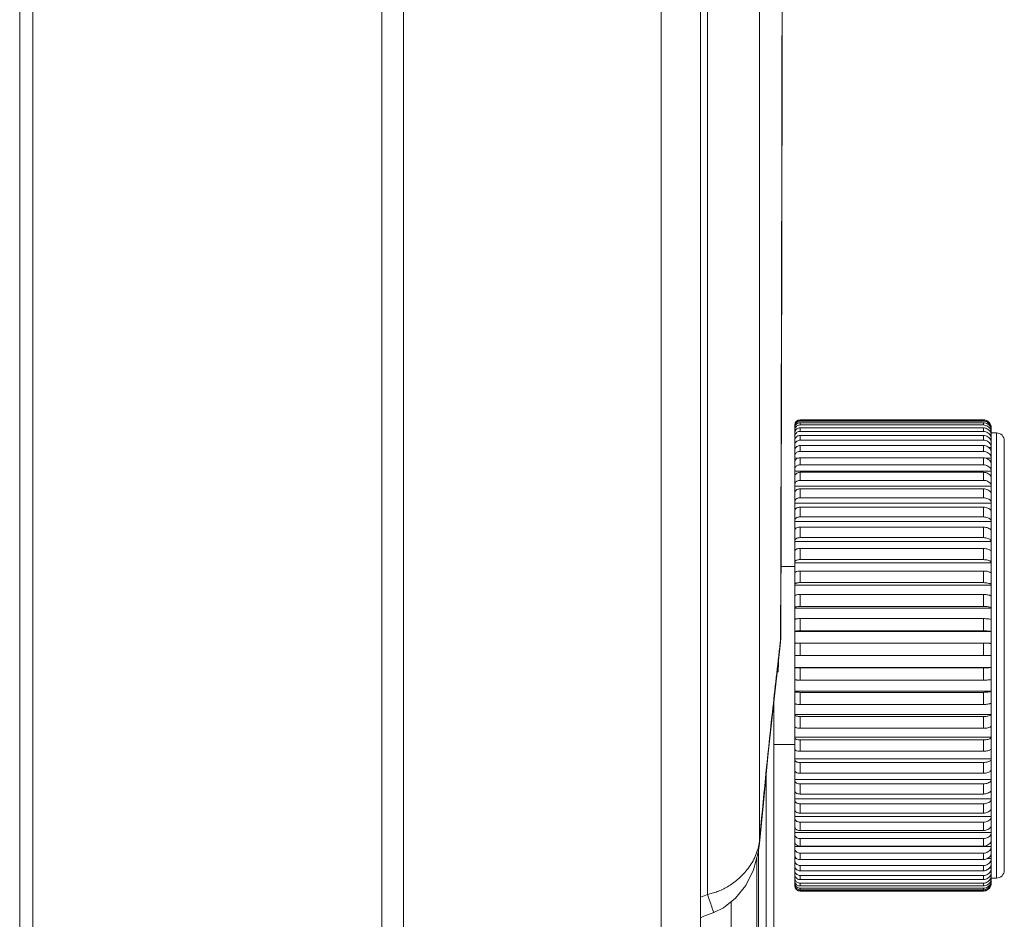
# Model space of a CAD drawing. Header units: millimetres. Extents: x -473 to 23648, y -382 to 1866.
# Tile 63 of 256: x 1417 to 1455, y 107 to 141. Entities that reach past the tile are written whole.
import ezdxf

# ---------------------------------------------------------------- set-up
doc = ezdxf.new("R2010")
doc.units = ezdxf.units.MM
doc.header["$LTSCALE"] = 80
doc.layers.get('0').update_dxf_attribs({"linetype": 'CONTINUOUS'})
for name, color, linetype in [('02___PRT_ALL_AXES', 7, 'CONTINUOUS'), ('09_ALL_ROUNDS', 7, 'CONTINUOUS'), ('20_ALL_FEATURES', 7, 'CONTINUOUS')]:
    doc.layers.add(name, color=color, linetype=linetype)

msp = doc.modelspace()

# ---------------------------------------------------------------- linework, layer by layer
at = {"color": 0, "linetype": 'Continuous', "lineweight": 0}
for p, q in [((1453.734, 125.746), (1446.734, 125.746)), ((1446.734, 125.733), (1446.734, 125.696)), ((1446.734, 125.635), (1446.734, 125.549)), ((1446.534, 125.533), (1446.534, 125.546)), ((1446.534, 125.398), (1446.534, 125.497)), ((1446.534, 107.958), (1446.534, 125.353)), ((1446.734, 125.439), (1446.734, 125.305)), ((1454.034, 125.246), (1454.234, 125.246)), ((1454.234, 125.246), (1454.234, 108.246)), ((1446.734, 125.148), (1446.734, 124.967)), ((1454.534, 124.946), (1454.534, 108.546)), ((1446.734, 124.765), (1446.734, 124.54)), ((1446.734, 124.294), (1446.734, 124.027)), ((1446.734, 123.74), (1446.734, 123.434)), ((1446.734, 123.109), (1446.734, 122.768)), ((1446.734, 122.409), (1446.734, 122.036)), ((1446.734, 121.647), (1446.734, 121.246)), ((1446.734, 120.831), (1446.734, 120.406)), ((1446.734, 119.971), (1446.734, 119.527)), ((1446.734, 119.075), (1446.734, 118.617)), ((1446.734, 118.153), (1446.734, 117.686)), ((1446.734, 117.217), (1446.734, 116.746)), ((1446.734, 116.746), (1446.534, 116.746)), ((1446.734, 116.274), (1446.734, 115.805)), ((1445.887, 116.116), (1445.86, 116.116)), ((1446.734, 115.338), (1446.734, 114.874)), ((1445.734, 114.995), (1445.734, 85.609)), ((1446.734, 114.416), (1446.734, 113.964)), ((1446.734, 113.52), (1446.734, 113.085)), ((1446.734, 112.66), (1446.734, 112.246)), ((1445.434, 112.138), (1445.434, 86.476)), ((1446.734, 111.844), (1446.734, 111.455)), ((1446.734, 111.082), (1446.734, 110.723)), ((1446.734, 110.382), (1446.734, 110.057)), ((1446.734, 109.751), (1446.734, 109.464)), ((1445.089, 109.044), (1445.089, 87.714)), ((1446.734, 109.197), (1446.734, 108.951)), ((1446.734, 108.726), (1446.734, 108.524)), ((1446.734, 108.343), (1446.734, 108.186)), ((1446.734, 108.052), (1446.734, 107.942)), ((1454.034, 108.246), (1454.234, 108.246)), ((1446.734, 107.856), (1446.734, 107.795)), ((1446.734, 107.758), (1446.734, 107.746)), ((1453.734, 107.746), (1446.734, 107.746)), ((1444.104, 107.338), (1444.104, 88.782))]:
    msp.add_line(p, q, dxfattribs=at)
for centre, radius, start, end in [((1446.734, 125.546), 0.2, 90, 180), ((1446.733, 125.533), 0.2, 89.9573, 179.9573), ((1446.734, 125.494), 0.202, 90.0392, 107.8637), ((1446.733, 125.497), 0.199, 161.9535, 176.0996), ((1446.73, 125.497), 0.196, 176.101, 179.9944), ((1446.718, 125.246), 0.184, 177.0281, 179.9962), ((1454.234, 124.946), 0.3, 0, 90), ((1446.716, 108.376), 0.183, 180.0751, 198.8349), ((1454.234, 108.546), 0.3, 270, 0), ((1446.733, 107.958), 0.2, 180.025, 252.0534), ((1446.734, 107.946), 0.2, 180, 270), ((1446.734, 107.959), 0.201, 252.0659, 269.9584)]:
    msp.add_arc(centre, radius, start, end, dxfattribs=at)
for points, knots in [([(1446.734, 125.635), (1446.713, 125.635), (1446.671, 125.628), (1446.614, 125.6), (1446.569, 125.555), (1446.54, 125.499), (1446.534, 125.458), (1446.534, 125.437)], [0, 0, 0, 0, 0.062555, 0.1249708, 0.1871606, 0.2491236, 0.3109459, 0.3109459, 0.3109459, 0.3109459]), ([(1446.672, 125.686), (1446.652, 125.68), (1446.614, 125.661), (1446.569, 125.616), (1446.55, 125.579), (1446.543, 125.559)], [0, 0, 0, 0, 0.0625033, 0.1249059, 0.1872077, 0.1872077, 0.1872077, 0.1872077]), ([(1446.734, 125.549), (1446.713, 125.549), (1446.671, 125.542), (1446.614, 125.514), (1446.569, 125.47), (1446.54, 125.415), (1446.534, 125.374), (1446.534, 125.353)], [0, 0, 0, 0, 0.0625407, 0.1248351, 0.186729, 0.2482197, 0.3094599, 0.3094599, 0.3094599, 0.3094599]), ([(1446.734, 125.439), (1446.713, 125.439), (1446.671, 125.432), (1446.614, 125.405), (1446.569, 125.361), (1446.542, 125.309), (1446.535, 125.272), (1446.534, 125.255)], [0, 0, 0, 0, 0.0625225, 0.1246628, 0.1861797, 0.2470669, 0.2981143, 0.2981143, 0.2981143, 0.2981143]), ([(1446.734, 125.305), (1446.713, 125.305), (1446.671, 125.299), (1446.614, 125.272), (1446.569, 125.229), (1446.54, 125.175), (1446.534, 125.135), (1446.534, 125.115)], [0, 0, 0, 0, 0.0625006, 0.1244556, 0.1855173, 0.2456725, 0.3052605, 0.3052605, 0.3052605, 0.3052605]), ([(1446.734, 124.967), (1446.713, 124.967), (1446.671, 124.961), (1446.615, 124.935), (1446.57, 124.895), (1446.54, 124.843), (1446.534, 124.804), (1446.534, 124.785)], [0, 0, 0, 0, 0.062447, 0.1239447, 0.1838747, 0.2421948, 0.2994972, 0.2994972, 0.2994972, 0.2994972]), ([(1446.734, 125.148), (1446.713, 125.148), (1446.671, 125.142), (1446.615, 125.115), (1446.569, 125.073), (1446.55, 125.037), (1446.543, 125.018), (1446.543, 125.018)], [0, 0, 0, 0, 0.0624754, 0.1242155, 0.1847469, 0.244045, 0.2447019, 0.2447019, 0.2447019, 0.2447019]), ([(1446.734, 124.54), (1446.713, 124.54), (1446.671, 124.534), (1446.615, 124.51), (1446.57, 124.471), (1446.54, 124.422), (1446.534, 124.385), (1446.534, 124.367)], [0, 0, 0, 0, 0.0623821, 0.1233224, 0.1818548, 0.2378759, 0.292287, 0.292287, 0.292287, 0.292287]), ([(1446.734, 124.765), (1446.713, 124.765), (1446.671, 124.759), (1446.615, 124.733), (1446.57, 124.694), (1446.55, 124.659), (1446.543, 124.641)], [0, 0, 0, 0, 0.0624158, 0.1236461, 0.182908, 0.2401339, 0.2401339, 0.2401339, 0.2401339]), ([(1446.572, 124.224), (1446.56, 124.211), (1446.54, 124.18), (1446.534, 124.143), (1446.534, 124.126)], [0, 0, 0, 0, 0.054712, 0.1074609, 0.1074609, 0.1074609, 0.1074609]), ([(1446.734, 124.294), (1446.713, 124.294), (1446.672, 124.288), (1446.615, 124.265), (1446.584, 124.239), (1446.572, 124.224)], [0, 0, 0, 0, 0.0623463, 0.1229771, 0.1807244, 0.1807244, 0.1807244, 0.1807244]), ([(1446.734, 124.027), (1446.713, 124.027), (1446.672, 124.021), (1446.616, 123.999), (1446.57, 123.963), (1446.541, 123.917), (1446.534, 123.882), (1446.534, 123.865)], [0, 0, 0, 0, 0.0623087, 0.1226135, 0.1795265, 0.2328325, 0.2837817, 0.2837817, 0.2837817, 0.2837817]), ([(1446.734, 123.74), (1446.713, 123.74), (1446.672, 123.735), (1446.616, 123.713), (1446.571, 123.679), (1446.541, 123.635), (1446.534, 123.601), (1446.534, 123.584)], [0, 0, 0, 0, 0.0622698, 0.1222354, 0.1782722, 0.2300833, 0.2791009, 0.2791009, 0.2791009, 0.2791009]), ([(1446.734, 123.434), (1446.713, 123.434), (1446.672, 123.429), (1446.616, 123.408), (1446.571, 123.376), (1446.541, 123.334), (1446.534, 123.301), (1446.534, 123.285)], [0, 0, 0, 0, 0.06223, 0.1218467, 0.1769732, 0.2272097, 0.2741701, 0.2741701, 0.2741701, 0.2741701]), ([(1446.734, 123.109), (1446.713, 123.109), (1446.672, 123.105), (1446.616, 123.085), (1446.571, 123.055), (1446.541, 123.014), (1446.534, 122.983), (1446.534, 122.968)], [0, 0, 0, 0, 0.0621898, 0.1214517, 0.1756422, 0.2242348, 0.2690193, 0.2690193, 0.2690193, 0.2690193]), ([(1446.734, 122.768), (1446.713, 122.768), (1446.672, 122.764), (1446.617, 122.745), (1446.572, 122.716), (1446.541, 122.678), (1446.534, 122.648), (1446.534, 122.634)], [0, 0, 0, 0, 0.0621495, 0.1210545, 0.1742925, 0.2211837, 0.263681, 0.263681, 0.263681, 0.263681]), ([(1446.734, 122.409), (1446.713, 122.409), (1446.673, 122.405), (1446.617, 122.388), (1446.572, 122.361), (1446.541, 122.326), (1446.534, 122.297), (1446.534, 122.284)], [0, 0, 0, 0, 0.0621096, 0.1206595, 0.1729384, 0.2180838, 0.2581908, 0.2581908, 0.2581908, 0.2581908]), ([(1446.734, 122.036), (1446.713, 122.036), (1446.673, 122.032), (1446.617, 122.016), (1446.572, 121.991), (1446.542, 121.958), (1446.534, 121.931), (1446.534, 121.918)], [0, 0, 0, 0, 0.0620706, 0.120271, 0.1715947, 0.2149647, 0.2525876, 0.2525876, 0.2525876, 0.2525876]), ([(1446.734, 121.647), (1446.713, 121.647), (1446.673, 121.644), (1446.618, 121.629), (1446.573, 121.606), (1446.542, 121.576), (1446.534, 121.55), (1446.534, 121.538)], [0, 0, 0, 0, 0.0620329, 0.1198936, 0.1702768, 0.211859, 0.2469139, 0.2469139, 0.2469139, 0.2469139]), ([(1446.734, 121.246), (1446.713, 121.246), (1446.673, 121.242), (1446.618, 121.229), (1446.573, 121.208), (1446.542, 121.18), (1446.534, 121.156), (1446.534, 121.146)], [0, 0, 0, 0, 0.0619969, 0.1195314, 0.1690003, 0.2088014, 0.2412164, 0.2412164, 0.2412164, 0.2412164]), ([(1446.734, 120.831), (1446.713, 120.831), (1446.673, 120.829), (1446.618, 120.817), (1446.574, 120.798), (1446.543, 120.773), (1446.534, 120.751), (1446.534, 120.741)], [0, 0, 0, 0, 0.061963, 0.1191888, 0.1677815, 0.20583, 0.2355466, 0.2355466, 0.2355466, 0.2355466]), ([(1446.734, 120.406), (1446.713, 120.406), (1446.673, 120.404), (1446.619, 120.393), (1446.574, 120.376), (1446.543, 120.355), (1446.534, 120.334), (1446.534, 120.325)], [0, 0, 0, 0, 0.0619315, 0.1188699, 0.1666361, 0.2029853, 0.2299616, 0.2299616, 0.2299616, 0.2299616]), ([(1446.734, 119.971), (1446.713, 119.971), (1446.673, 119.969), (1446.619, 119.959), (1446.575, 119.944), (1446.544, 119.926), (1446.534, 119.907), (1446.534, 119.899)], [0, 0, 0, 0, 0.0619029, 0.1185784, 0.1655801, 0.2003109, 0.2245259, 0.2245259, 0.2245259, 0.2245259]), ([(1446.734, 119.527), (1446.713, 119.527), (1446.673, 119.525), (1446.619, 119.517), (1446.575, 119.504), (1446.545, 119.489), (1446.534, 119.472), (1446.534, 119.465)], [0, 0, 0, 0, 0.0618774, 0.1183179, 0.1646287, 0.1978528, 0.2193135, 0.2193135, 0.2193135, 0.2193135]), ([(1446.734, 119.075), (1446.713, 119.075), (1446.674, 119.073), (1446.619, 119.067), (1446.576, 119.056), (1446.546, 119.044), (1446.534, 119.029), (1446.534, 119.023)], [0, 0, 0, 0, 0.0618553, 0.1180917, 0.163796, 0.1956588, 0.2144121, 0.2144121, 0.2144121, 0.2144121]), ([(1446.734, 118.617), (1446.713, 118.617), (1446.674, 118.615), (1446.62, 118.61), (1446.576, 118.601), (1446.548, 118.593), (1446.534, 118.581), (1446.534, 118.575)], [0, 0, 0, 0, 0.0618369, 0.1179025, 0.1630951, 0.193777, 0.2099304, 0.2099304, 0.2099304, 0.2099304]), ([(1446.734, 118.153), (1446.713, 118.153), (1446.674, 118.152), (1446.62, 118.149), (1446.576, 118.142), (1446.55, 118.136), (1446.534, 118.127), (1446.534, 118.122)], [0, 0, 0, 0, 0.0618224, 0.1177528, 0.1625373, 0.192254, 0.2060123, 0.2060123, 0.2060123, 0.2060123]), ([(1446.734, 117.686), (1446.713, 117.686), (1446.674, 117.686), (1446.62, 117.683), (1446.575, 117.679), (1446.552, 117.674), (1446.534, 117.669), (1446.534, 117.665)], [0, 0, 0, 0, 0.0618119, 0.1176445, 0.162132, 0.1911315, 0.2028598, 0.2028598, 0.2028598, 0.2028598]), ([(1446.734, 117.217), (1446.713, 117.217), (1446.673, 117.216), (1446.621, 117.214), (1446.575, 117.214), (1446.553, 117.209), (1446.534, 117.209), (1446.534, 117.206)], [0, 0, 0, 0, 0.0618055, 0.117579, 0.1618859, 0.1904433, 0.2007525, 0.2007525, 0.2007525, 0.2007525]), ([(1445.887, 116.116), (1445.904, 116.116), (1445.888, 116.22), (1445.917, 116.332), (1445.914, 116.491), (1445.915, 116.584), (1445.915, 116.596)], [0, 0, 0, 0, 0.0507839, 0.1996274, 0.4457486, 0.4818734, 0.4818734, 0.4818734, 0.4818734]), ([(1446.734, 116.274), (1446.713, 116.274), (1446.673, 116.275), (1446.621, 116.277), (1446.575, 116.277), (1446.553, 116.282), (1446.534, 116.282), (1446.534, 116.285)], [0, 0, 0, 0, 0.0618055, 0.117579, 0.1618859, 0.1904433, 0.2007525, 0.2007525, 0.2007525, 0.2007525]), ([(1446.734, 115.805), (1446.713, 115.805), (1446.674, 115.805), (1446.62, 115.808), (1446.575, 115.812), (1446.552, 115.817), (1446.534, 115.822), (1446.534, 115.826)], [0, 0, 0, 0, 0.0618119, 0.1176445, 0.162132, 0.1911315, 0.2028598, 0.2028598, 0.2028598, 0.2028598]), ([(1446.734, 115.338), (1446.713, 115.338), (1446.674, 115.339), (1446.62, 115.342), (1446.576, 115.349), (1446.55, 115.355), (1446.534, 115.364), (1446.534, 115.369)], [0, 0, 0, 0, 0.0618224, 0.1177528, 0.1625373, 0.192254, 0.2060123, 0.2060123, 0.2060123, 0.2060123]), ([(1446.734, 114.874), (1446.713, 114.874), (1446.674, 114.876), (1446.62, 114.881), (1446.576, 114.89), (1446.548, 114.898), (1446.534, 114.91), (1446.534, 114.916)], [0, 0, 0, 0, 0.0618369, 0.1179025, 0.1630951, 0.193777, 0.2099304, 0.2099304, 0.2099304, 0.2099304]), ([(1446.734, 114.416), (1446.713, 114.416), (1446.674, 114.418), (1446.619, 114.424), (1446.576, 114.435), (1446.546, 114.447), (1446.534, 114.462), (1446.534, 114.468)], [0, 0, 0, 0, 0.0618553, 0.1180917, 0.163796, 0.1956588, 0.2144121, 0.2144121, 0.2144121, 0.2144121]), ([(1446.734, 113.964), (1446.713, 113.964), (1446.673, 113.966), (1446.619, 113.974), (1446.575, 113.987), (1446.545, 114.002), (1446.534, 114.019), (1446.534, 114.026)], [0, 0, 0, 0, 0.0618774, 0.1183179, 0.1646287, 0.1978528, 0.2193135, 0.2193135, 0.2193135, 0.2193135]), ([(1446.734, 113.52), (1446.713, 113.52), (1446.673, 113.522), (1446.619, 113.532), (1446.575, 113.547), (1446.544, 113.565), (1446.534, 113.584), (1446.534, 113.592)], [0, 0, 0, 0, 0.0619029, 0.1185784, 0.1655801, 0.2003109, 0.2245259, 0.2245259, 0.2245259, 0.2245259]), ([(1446.734, 113.085), (1446.713, 113.085), (1446.673, 113.087), (1446.619, 113.098), (1446.574, 113.115), (1446.543, 113.136), (1446.534, 113.157), (1446.534, 113.166)], [0, 0, 0, 0, 0.0619315, 0.1188699, 0.1666361, 0.2029853, 0.2299616, 0.2299616, 0.2299616, 0.2299616]), ([(1446.734, 112.66), (1446.713, 112.66), (1446.673, 112.662), (1446.618, 112.674), (1446.574, 112.694), (1446.543, 112.718), (1446.534, 112.74), (1446.534, 112.75)], [0, 0, 0, 0, 0.061963, 0.1191888, 0.1677815, 0.20583, 0.2355466, 0.2355466, 0.2355466, 0.2355466]), ([(1446.734, 112.246), (1446.713, 112.246), (1446.673, 112.249), (1446.618, 112.262), (1446.573, 112.283), (1446.542, 112.311), (1446.534, 112.335), (1446.534, 112.346)], [0, 0, 0, 0, 0.0619969, 0.1195314, 0.1690003, 0.2088014, 0.2412165, 0.2412165, 0.2412165, 0.2412165]), ([(1446.734, 111.844), (1446.713, 111.844), (1446.673, 111.847), (1446.618, 111.862), (1446.573, 111.885), (1446.542, 111.915), (1446.534, 111.941), (1446.534, 111.953)], [0, 0, 0, 0, 0.0620329, 0.1198936, 0.1702768, 0.211859, 0.2469139, 0.2469139, 0.2469139, 0.2469139]), ([(1446.734, 111.455), (1446.713, 111.455), (1446.673, 111.459), (1446.617, 111.475), (1446.572, 111.5), (1446.542, 111.533), (1446.534, 111.56), (1446.534, 111.573)], [0, 0, 0, 0, 0.0620706, 0.120271, 0.1715947, 0.2149647, 0.2525876, 0.2525876, 0.2525876, 0.2525876]), ([(1446.734, 111.082), (1446.713, 111.082), (1446.673, 111.086), (1446.617, 111.103), (1446.572, 111.13), (1446.541, 111.165), (1446.534, 111.194), (1446.534, 111.207)], [0, 0, 0, 0, 0.0621096, 0.1206595, 0.1729384, 0.2180838, 0.2581908, 0.2581908, 0.2581908, 0.2581908]), ([(1446.734, 110.723), (1446.713, 110.723), (1446.672, 110.728), (1446.617, 110.746), (1446.572, 110.775), (1446.541, 110.813), (1446.534, 110.843), (1446.534, 110.857)], [0, 0, 0, 0, 0.0621495, 0.1210545, 0.1742925, 0.2211837, 0.263681, 0.263681, 0.263681, 0.263681]), ([(1446.734, 110.382), (1446.713, 110.382), (1446.672, 110.386), (1446.616, 110.406), (1446.571, 110.436), (1446.541, 110.477), (1446.534, 110.508), (1446.534, 110.523)], [0, 0, 0, 0, 0.0621898, 0.1214517, 0.1756422, 0.2242348, 0.2690193, 0.2690193, 0.2690193, 0.2690193]), ([(1446.734, 110.057), (1446.713, 110.057), (1446.672, 110.062), (1446.616, 110.083), (1446.571, 110.115), (1446.541, 110.157), (1446.534, 110.19), (1446.534, 110.206)], [0, 0, 0, 0, 0.06223, 0.1218467, 0.1769732, 0.2272097, 0.2741701, 0.2741701, 0.2741701, 0.2741701]), ([(1446.734, 109.751), (1446.713, 109.751), (1446.672, 109.756), (1446.616, 109.778), (1446.571, 109.812), (1446.541, 109.856), (1446.534, 109.89), (1446.534, 109.907)], [0, 0, 0, 0, 0.0622698, 0.1222354, 0.1782722, 0.2300833, 0.2791009, 0.2791009, 0.2791009, 0.2791009]), ([(1446.734, 109.464), (1446.713, 109.464), (1446.672, 109.47), (1446.616, 109.492), (1446.57, 109.528), (1446.541, 109.574), (1446.534, 109.609), (1446.534, 109.626)], [0, 0, 0, 0, 0.0623087, 0.1226135, 0.1795265, 0.2328325, 0.2837817, 0.2837817, 0.2837817, 0.2837817]), ([(1446.734, 109.197), (1446.713, 109.197), (1446.672, 109.203), (1446.615, 109.227), (1446.57, 109.264), (1446.541, 109.311), (1446.534, 109.348), (1446.534, 109.365)], [0, 0, 0, 0, 0.0623463, 0.1229771, 0.1807244, 0.2354364, 0.2881853, 0.2881853, 0.2881853, 0.2881853]), ([(1446.572, 109.023), (1446.56, 109.037), (1446.54, 109.069), (1446.534, 109.106), (1446.534, 109.124)], [0, 0, 0, 0, 0.0560211, 0.1104321, 0.1104321, 0.1104321, 0.1104321]), ([(1446.734, 108.726), (1446.713, 108.726), (1446.671, 108.732), (1446.615, 108.758), (1446.57, 108.797), (1446.54, 108.848), (1446.534, 108.886), (1446.534, 108.905)], [0, 0, 0, 0, 0.0624158, 0.1236461, 0.182908, 0.2401339, 0.2960643, 0.2960643, 0.2960643, 0.2960643]), ([(1446.734, 108.951), (1446.713, 108.951), (1446.671, 108.957), (1446.615, 108.981), (1446.584, 109.008), (1446.572, 109.023)], [0, 0, 0, 0, 0.0623821, 0.1233224, 0.1818548, 0.1818548, 0.1818548, 0.1818548]), ([(1446.734, 108.343), (1446.713, 108.343), (1446.671, 108.349), (1446.615, 108.376), (1446.569, 108.418), (1446.54, 108.471), (1446.534, 108.51), (1446.534, 108.53)], [0, 0, 0, 0, 0.0624754, 0.1242155, 0.1847469, 0.244045, 0.3025679, 0.3025679, 0.3025679, 0.3025679]), ([(1446.734, 108.524), (1446.713, 108.524), (1446.671, 108.53), (1446.615, 108.556), (1446.57, 108.596), (1446.55, 108.632), (1446.543, 108.65)], [0, 0, 0, 0, 0.062447, 0.1239447, 0.1838747, 0.2421948, 0.2421948, 0.2421948, 0.2421948]), ([(1446.734, 108.186), (1446.713, 108.186), (1446.671, 108.192), (1446.614, 108.22), (1446.569, 108.262), (1446.55, 108.298), (1446.543, 108.317)], [0, 0, 0, 0, 0.0625006, 0.1244556, 0.1855173, 0.2456725, 0.2456725, 0.2456725, 0.2456725]), ([(1446.734, 108.052), (1446.713, 108.052), (1446.671, 108.059), (1446.614, 108.086), (1446.569, 108.13), (1446.54, 108.184), (1446.534, 108.225), (1446.534, 108.245)], [0, 0, 0, 0, 0.0625225, 0.1246628, 0.1861797, 0.2470669, 0.3075617, 0.3075617, 0.3075617, 0.3075617]), ([(1446.734, 107.942), (1446.713, 107.942), (1446.671, 107.949), (1446.614, 107.977), (1446.569, 108.021), (1446.54, 108.076), (1446.534, 108.117), (1446.534, 108.138)], [0, 0, 0, 0, 0.0625407, 0.1248351, 0.186729, 0.2482197, 0.3094599, 0.3094599, 0.3094599, 0.3094599]), ([(1446.734, 107.856), (1446.713, 107.856), (1446.671, 107.863), (1446.614, 107.891), (1446.569, 107.936), (1446.54, 107.992), (1446.534, 108.033), (1446.534, 108.054)], [0, 0, 0, 0, 0.062555, 0.1249708, 0.1871606, 0.2491236, 0.3109459, 0.3109459, 0.3109459, 0.3109459]), ([(1446.734, 107.795), (1446.713, 107.795), (1446.671, 107.801), (1446.614, 107.83), (1446.569, 107.875), (1446.54, 107.931), (1446.534, 107.973), (1446.534, 107.994)], [0, 0, 0, 0, 0.0625654, 0.1250687, 0.1874713, 0.2497731, 0.3120126, 0.3120126, 0.3120126, 0.3120126])]:
    msp.add_open_spline(points, degree=3, knots=knots, dxfattribs=at)
for points in [[(1446.543, 125.018), (1446.537, 125), (1446.534, 124.98), (1446.534, 124.961)], [(1446.543, 124.641), (1446.537, 124.624), (1446.534, 124.605), (1446.534, 124.586)], [(1445.172, 87.491), (1445.16, 94.771), (1445.153, 102.05), (1445.152, 109.33)], [(1446.543, 108.65), (1446.537, 108.668), (1446.534, 108.687), (1446.534, 108.706)]]:
    msp.add_open_spline(points, degree=3, dxfattribs=at)
at = {"layer": '02___PRT_ALL_AXES', "color": 0, "linetype": 'Continuous', "lineweight": 0}
for p, q in [((1446.008, 120.146), (1446.534, 120.146)), ((1445.734, 113.346), (1446.534, 113.346))]:
    msp.add_line(p, q, dxfattribs=at)
at = {"layer": '09_ALL_ROUNDS', "color": 0, "linetype": 'Continuous', "lineweight": 0}
for p, q in [((1445.177, 171.427), (1445.182, 109.631)), ((1442.934, 169.937), (1442.934, -9.096)), ((1430.768, 167.42), (1430.768, 50.129)), ((1431.59, 167.434), (1431.59, -6.593)), ((1441.429, 165.794), (1441.429, -4.953)), ((1443.196, 165.794), (1443.202, 107.618)), ((1446.037, 131.375), (1446.041, 133.44)), ((1453.734, 125.746), (1446.734, 125.746)), ((1453.734, 125.733), (1446.734, 125.733)), ((1453.734, 125.696), (1446.734, 125.696)), ((1453.734, 125.635), (1446.734, 125.635)), ((1453.734, 125.696), (1453.734, 125.733)), ((1453.734, 125.549), (1453.734, 125.635)), ((1453.734, 125.549), (1446.734, 125.549)), ((1453.734, 125.439), (1446.734, 125.439)), ((1453.734, 125.305), (1446.734, 125.305)), ((1453.734, 125.305), (1453.734, 125.439)), ((1454.034, 125.255), (1454.01, 125.255)), ((1454.034, 125.398), (1454.024, 125.398)), ((1454.034, 125.446), (1454.034, 125.434)), ((1454.034, 108.153), (1454.034, 125.398)), ((1446.544, 125.02), (1446.534, 125.02)), ((1453.734, 125.148), (1446.734, 125.148)), ((1453.734, 124.967), (1446.734, 124.967)), ((1453.734, 124.967), (1453.734, 125.148)), ((1454.034, 125.02), (1453.983, 125.02)), ((1446.574, 124.693), (1446.534, 124.693)), ((1453.734, 124.765), (1446.734, 124.765)), ((1453.734, 124.54), (1446.734, 124.54)), ((1453.734, 124.54), (1453.734, 124.765)), ((1454.034, 124.693), (1453.933, 124.693)), ((1446.659, 124.28), (1446.534, 124.28)), ((1453.734, 124.294), (1446.734, 124.294)), ((1453.734, 124.027), (1453.734, 124.294)), ((1454.034, 124.28), (1453.829, 124.28)), ((1454.034, 123.784), (1446.534, 123.784)), ((1453.734, 124.027), (1446.734, 124.027)), ((1453.734, 123.74), (1446.734, 123.74)), ((1453.734, 123.434), (1453.734, 123.74)), ((1453.734, 123.434), (1446.734, 123.434)), ((1454.034, 123.211), (1446.534, 123.211)), ((1453.734, 123.109), (1446.734, 123.109)), ((1453.734, 122.768), (1453.734, 123.109)), ((1453.734, 122.768), (1446.734, 122.768)), ((1454.034, 122.567), (1446.534, 122.567)), ((1453.734, 122.409), (1446.734, 122.409)), ((1453.734, 122.036), (1453.734, 122.409)), ((1454.034, 121.859), (1446.534, 121.859)), ((1453.734, 122.036), (1446.734, 122.036)), ((1453.734, 121.647), (1446.734, 121.647)), ((1453.734, 121.246), (1453.734, 121.647)), ((1454.034, 121.096), (1446.534, 121.096)), ((1453.734, 121.246), (1446.734, 121.246)), ((1453.734, 120.831), (1446.734, 120.831)), ((1453.734, 120.406), (1453.734, 120.831)), ((1453.734, 120.406), (1446.734, 120.406)), ((1454.034, 120.284), (1446.534, 120.284)), ((1453.734, 119.971), (1446.734, 119.971)), ((1453.734, 119.527), (1453.734, 119.971)), ((1454.034, 119.434), (1446.534, 119.434)), ((1453.734, 119.527), (1446.734, 119.527)), ((1453.734, 119.075), (1446.734, 119.075)), ((1453.734, 118.617), (1453.734, 119.075)), ((1454.034, 118.554), (1446.534, 118.554)), ((1453.734, 118.617), (1446.734, 118.617)), ((1453.734, 118.153), (1446.734, 118.153)), ((1453.734, 117.686), (1453.734, 118.153)), ((1445.98, 117.237), (1445.99, 117.322)), ((1445.99, 117.236), (1446.001, 117.417)), ((1445.99, 117.322), (1445.99, 117.417)), ((1445.99, 117.236), (1445.99, 117.322)), ((1454.034, 117.655), (1446.534, 117.655)), ((1453.734, 117.686), (1446.734, 117.686)), ((1453.734, 117.217), (1446.734, 117.217)), ((1453.734, 116.746), (1453.734, 117.217)), ((1454.034, 116.746), (1446.734, 116.746)), ((1454.034, 116.29), (1446.534, 116.29)), ((1453.734, 116.274), (1446.734, 116.274)), ((1453.734, 115.805), (1453.734, 116.274)), ((1453.734, 115.805), (1446.734, 115.805)), ((1454.034, 115.385), (1446.534, 115.385)), ((1453.734, 115.338), (1446.734, 115.338)), ((1453.734, 114.874), (1453.734, 115.338)), ((1453.734, 114.874), (1446.734, 114.874)), ((1445.669, 114.503), (1445.677, 114.58)), ((1445.677, 114.58), (1445.679, 114.502)), ((1454.034, 114.494), (1446.534, 114.494)), ((1453.734, 114.416), (1446.734, 114.416)), ((1453.734, 113.964), (1453.734, 114.416)), ((1453.734, 113.964), (1446.734, 113.964)), ((1454.034, 113.628), (1446.534, 113.628)), ((1453.734, 113.52), (1446.734, 113.52)), ((1453.734, 113.085), (1453.734, 113.52)), ((1453.734, 113.085), (1446.734, 113.085)), ((1454.034, 112.796), (1446.534, 112.796)), ((1453.734, 112.66), (1446.734, 112.66)), ((1453.734, 112.246), (1453.734, 112.66)), ((1453.734, 112.246), (1446.734, 112.246)), ((1454.034, 112.007), (1446.534, 112.007)), ((1453.734, 111.844), (1446.734, 111.844)), ((1453.734, 111.455), (1453.734, 111.844)), ((1453.734, 111.455), (1446.734, 111.455)), ((1454.034, 111.27), (1446.534, 111.27)), ((1453.734, 111.082), (1446.734, 111.082)), ((1453.734, 110.723), (1453.734, 111.082)), ((1454.034, 110.594), (1446.534, 110.594)), ((1453.734, 110.723), (1446.734, 110.723)), ((1453.734, 110.382), (1446.734, 110.382)), ((1453.734, 110.057), (1453.734, 110.382)), ((1454.034, 109.984), (1446.534, 109.984)), ((1453.734, 110.057), (1446.734, 110.057)), ((1445.138, 109.22), (1445.186, 109.567)), ((1445.182, 109.631), (1445.186, 109.567)), ((1454.034, 109.449), (1446.534, 109.449)), ((1453.734, 109.751), (1446.734, 109.751)), ((1453.734, 109.464), (1446.734, 109.464)), ((1453.734, 109.464), (1453.734, 109.751)), ((1453.734, 109.197), (1446.734, 109.197)), ((1453.734, 108.951), (1453.734, 109.197)), ((1446.605, 108.994), (1446.534, 108.994)), ((1453.734, 108.951), (1446.734, 108.951)), ((1453.734, 108.726), (1446.734, 108.726)), ((1453.734, 108.524), (1453.734, 108.726)), ((1454.034, 108.994), (1453.894, 108.994)), ((1446.558, 108.623), (1446.534, 108.623)), ((1446.539, 108.342), (1446.534, 108.342)), ((1453.734, 108.524), (1446.734, 108.524)), ((1453.734, 108.343), (1446.734, 108.343)), ((1453.734, 108.186), (1453.734, 108.343)), ((1454.034, 108.623), (1453.962, 108.623)), ((1454.034, 108.342), (1453.997, 108.342)), ((1453.734, 108.186), (1446.734, 108.186)), ((1453.734, 108.052), (1446.734, 108.052)), ((1453.734, 107.942), (1446.734, 107.942)), ((1453.734, 107.942), (1453.734, 108.052)), ((1454.034, 108.153), (1454.02, 108.153)), ((1454.034, 108.093), (1454.034, 108.057)), ((1453.734, 107.856), (1446.734, 107.856)), ((1453.734, 107.795), (1446.734, 107.795)), ((1453.734, 107.758), (1446.734, 107.758)), ((1453.734, 107.746), (1446.734, 107.746)), ((1453.734, 107.795), (1453.734, 107.856)), ((1453.734, 107.746), (1453.734, 107.758))]:
    msp.add_line(p, q, dxfattribs=at)
for points in [[(1446.001, 117.417), (1446.039, 132.216), (1446.066, 148.246), (1446.078, 164.501)], [(1445.679, 114.502), (1445.768, 115.303), (1445.897, 116.444), (1445.99, 117.236)], [(1445.186, 109.567), (1445.332, 111.122), (1445.522, 113.018), (1445.679, 114.502)], [(1443.439, 106.933), (1443.811, 107.105), (1444.273, 107.472), (1444.658, 107.965), (1444.951, 108.555), (1445.138, 109.22)], [(1442.934, 106.724), (1443.064, 106.791), (1443.439, 106.933)]]:
    msp.add_lwpolyline(points, dxfattribs=at)
for centre, radius, start, end in [((1453.734, 125.446), 0.3, 0, 90), ((1453.734, 125.433), 0.3, 2.3376, 90.0407), ((1453.747, 125.256), 0.287, 16.384, 18.3514), ((1453.751, 125.149), 0.282, 0.0643, 18.5597), ((1453.745, 125.255), 0.289, 0.0536, 16.3892), ((1453.74, 125.338), 0.294, 0.035, 11.5559), ((1453.738, 125.398), 0.296, 0.0153, 6.8595), ((1453.738, 125.434), 0.296, 0.0021, 2.3247), ((1453.759, 125.019), 0.274, 0.0751, 18.8349), ((1445.577, 117.419), 0.424, 346.7421, 357.1045), ((1445.592, 117.418), 0.409, 357.1688, 359.8375), ((1725.696, 84.023), 281.681, 173.22831, 173.77223), ((1726.724, 83.932), 282.713, 173.79218, 174.78441), ((1443.221, 109.914), 1.981, 350.0165, 351.8013), ((1453.759, 108.472), 0.274, 341.1651, 359.9249), ((1453.751, 108.342), 0.282, 341.4403, 359.9357), ((1453.734, 108.046), 0.3, 270, 342), ((1453.734, 108.058), 0.3, 271.0505, 357.7203), ((1453.747, 108.235), 0.287, 341.6486, 343.616), ((1453.745, 108.236), 0.289, 343.6108, 359.9464), ((1453.74, 108.153), 0.294, 348.4441, 359.965), ((1453.734, 108.094), 0.299, 350.6382, 353.1517), ((1453.738, 108.093), 0.296, 353.1405, 359.9847), ((1453.738, 108.057), 0.296, 357.7324, 359.998), ((1445.055, 102.055), 5.864, 108.4251, 111.2377), ((1453.734, 108.054), 0.296, 270.0005, 271.1068)]:
    msp.add_arc(centre, radius, start, end, dxfattribs=at)
for points, knots in [([(1445.99, 117.417), (1445.998, 120.094), (1446.014, 125.672), (1446.034, 134.363), (1446.05, 143.733), (1446.062, 153.849), (1446.067, 160.853), (1446.068, 164.501)], [0, 0, 0, 0, 8.031009, 16.73417, 26.071865, 36.140723, 47.084366, 47.084366, 47.084366, 47.084366]), ([(1454.031, 125.433), (1454.029, 125.452), (1454.018, 125.502), (1453.98, 125.576), (1453.913, 125.643), (1453.828, 125.686), (1453.765, 125.696), (1453.734, 125.696)], [0, 0, 0, 0, 0.0583026, 0.1517553, 0.2453592, 0.3391142, 0.4329623, 0.4329623, 0.4329623, 0.4329623]), ([(1453.734, 125.635), (1453.765, 125.635), (1453.828, 125.625), (1453.913, 125.582), (1453.98, 125.516), (1454.014, 125.449), (1454.025, 125.408), (1454.028, 125.397)], [0, 0, 0, 0, 0.0938326, 0.1874563, 0.2807409, 0.3736854, 0.4077434, 0.4077434, 0.4077434, 0.4077434]), ([(1454.019, 125.346), (1454.009, 125.375), (1453.98, 125.431), (1453.913, 125.497), (1453.828, 125.539), (1453.765, 125.549), (1453.734, 125.549)], [0, 0, 0, 0, 0.0922361, 0.1850769, 0.2785185, 0.3723295, 0.3723295, 0.3723295, 0.3723295]), ([(1453.734, 125.439), (1453.765, 125.439), (1453.828, 125.429), (1453.912, 125.388), (1453.98, 125.323), (1454.009, 125.267), (1454.019, 125.239)], [0, 0, 0, 0, 0.0937837, 0.1869942, 0.2792696, 0.3706004, 0.3706004, 0.3706004, 0.3706004]), ([(1454.019, 125.108), (1454.009, 125.136), (1453.98, 125.191), (1453.912, 125.255), (1453.827, 125.296), (1453.765, 125.305), (1453.734, 125.305)], [0, 0, 0, 0, 0.0902328, 0.1818253, 0.2747578, 0.3685087, 0.3685087, 0.3685087, 0.3685087]), ([(1453.734, 125.148), (1453.765, 125.148), (1453.827, 125.139), (1453.912, 125.098), (1453.98, 125.036), (1454.009, 124.982), (1454.019, 124.954)], [0, 0, 0, 0, 0.0937131, 0.1863232, 0.2771203, 0.3660675, 0.3660675, 0.3660675, 0.3660675]), ([(1453.986, 124.841), (1453.983, 124.846), (1453.962, 124.874), (1453.912, 124.919), (1453.827, 124.958), (1453.765, 124.967), (1453.734, 124.967)], [0, 0, 0, 0, 0.0162879, 0.1061828, 0.1984294, 0.2920999, 0.2920999, 0.2920999, 0.2920999]), ([(1454.034, 124.693), (1454.034, 124.722), (1454.024, 124.775), (1454, 124.822), (1453.986, 124.841)], [0, 0, 0, 0, 0.0859537, 0.1573236, 0.1573236, 0.1573236, 0.1573236]), ([(1453.734, 124.765), (1453.765, 124.765), (1453.827, 124.756), (1453.911, 124.718), (1453.958, 124.677), (1453.976, 124.654)], [0, 0, 0, 0, 0.0936237, 0.1854691, 0.274362, 0.274362, 0.274362, 0.274362]), ([(1453.976, 124.433), (1453.957, 124.455), (1453.911, 124.495), (1453.827, 124.531), (1453.765, 124.54), (1453.734, 124.54)], [0, 0, 0, 0, 0.0877986, 0.1792092, 0.2727823, 0.2727823, 0.2727823, 0.2727823]), ([(1453.976, 124.654), (1453.994, 124.632), (1454.023, 124.582), (1454.034, 124.525), (1454.034, 124.497)], [0, 0, 0, 0, 0.0858388, 0.1697345, 0.1697345, 0.1697345, 0.1697345]), ([(1453.734, 124.294), (1453.765, 124.294), (1453.827, 124.285), (1453.911, 124.25), (1453.979, 124.194), (1454.023, 124.123), (1454.034, 124.068), (1454.034, 124.042)], [0, 0, 0, 0, 0.0935194, 0.1844656, 0.2710866, 0.3531546, 0.432278, 0.432278, 0.432278, 0.432278]), ([(1454.034, 124.28), (1454.034, 124.307), (1454.023, 124.363), (1453.994, 124.411), (1453.976, 124.433)], [0, 0, 0, 0, 0.0816166, 0.1656482, 0.1656482, 0.1656482, 0.1656482]), ([(1454.034, 123.784), (1454.034, 123.809), (1454.023, 123.862), (1453.978, 123.931), (1453.91, 123.985), (1453.826, 124.019), (1453.765, 124.027), (1453.734, 124.027)], [0, 0, 0, 0, 0.0764237, 0.1563827, 0.2417523, 0.3322095, 0.4256725, 0.4256725, 0.4256725, 0.4256725]), ([(1453.734, 123.74), (1453.765, 123.74), (1453.826, 123.732), (1453.91, 123.7), (1453.978, 123.648), (1454.023, 123.582), (1454.034, 123.531), (1454.034, 123.507)], [0, 0, 0, 0, 0.0934047, 0.1833531, 0.2674083, 0.3451249, 0.4186513, 0.4186513, 0.4186513, 0.4186513]), ([(1454.034, 123.211), (1454.034, 123.234), (1454.023, 123.283), (1453.978, 123.347), (1453.91, 123.396), (1453.826, 123.427), (1453.765, 123.434), (1453.734, 123.434)], [0, 0, 0, 0, 0.0704406, 0.1457954, 0.2284851, 0.3179101, 0.4112552, 0.4112552, 0.4112552, 0.4112552]), ([(1453.734, 123.109), (1453.765, 123.109), (1453.826, 123.103), (1453.909, 123.073), (1453.977, 123.027), (1454.022, 122.967), (1454.034, 122.92), (1454.034, 122.897)], [0, 0, 0, 0, 0.0932847, 0.1821776, 0.2634633, 0.3363522, 0.4035289, 0.4035289, 0.4035289, 0.4035289]), ([(1454.034, 122.567), (1454.034, 122.588), (1454.022, 122.633), (1453.977, 122.69), (1453.909, 122.734), (1453.825, 122.761), (1453.765, 122.768), (1453.734, 122.768)], [0, 0, 0, 0, 0.0637459, 0.1340826, 0.2139397, 0.3022972, 0.3955214, 0.3955214, 0.3955214, 0.3955214]), ([(1453.734, 122.409), (1453.765, 122.409), (1453.825, 122.404), (1453.908, 122.378), (1453.976, 122.337), (1454.022, 122.284), (1454.034, 122.241), (1454.034, 122.221)], [0, 0, 0, 0, 0.0931645, 0.1809892, 0.2594077, 0.3271257, 0.3872862, 0.3872862, 0.3872862, 0.3872862]), ([(1454.034, 121.859), (1454.034, 121.878), (1454.022, 121.919), (1453.975, 121.968), (1453.908, 122.006), (1453.825, 122.03), (1453.765, 122.036), (1453.734, 122.036)], [0, 0, 0, 0, 0.0564343, 0.1214893, 0.1984748, 0.2857754, 0.3788814, 0.3788814, 0.3788814, 0.3788814]), ([(1453.734, 121.647), (1453.765, 121.647), (1453.825, 121.642), (1453.907, 121.62), (1453.975, 121.585), (1454.021, 121.54), (1454.034, 121.501), (1454.034, 121.484)], [0, 0, 0, 0, 0.0930494, 0.1798403, 0.2554151, 0.3177884, 0.3703709, 0.3703709, 0.3703709, 0.3703709]), ([(1454.034, 121.096), (1454.034, 121.112), (1454.02, 121.148), (1453.974, 121.189), (1453.907, 121.221), (1453.824, 121.241), (1453.765, 121.246), (1453.734, 121.246)], [0, 0, 0, 0, 0.0486225, 0.1083242, 0.1825275, 0.2688293, 0.3618247, 0.3618247, 0.3618247, 0.3618247]), ([(1453.734, 120.831), (1453.765, 120.831), (1453.824, 120.827), (1453.907, 120.809), (1453.973, 120.781), (1454.02, 120.744), (1454.034, 120.71), (1454.034, 120.695)], [0, 0, 0, 0, 0.0929445, 0.1787833, 0.2516722, 0.3087449, 0.3533199, 0.3533199, 0.3533199, 0.3533199]), ([(1454.034, 120.284), (1454.034, 120.298), (1454.019, 120.329), (1453.972, 120.361), (1453.906, 120.386), (1453.824, 120.402), (1453.765, 120.406), (1453.734, 120.406)], [0, 0, 0, 0, 0.0404645, 0.0949882, 0.1666376, 0.2520451, 0.3449424, 0.3449424, 0.3449424, 0.3449424]), ([(1453.734, 119.971), (1453.765, 119.971), (1453.824, 119.968), (1453.906, 119.954), (1453.971, 119.931), (1454.018, 119.904), (1454.034, 119.875), (1454.034, 119.863)], [0, 0, 0, 0, 0.0928543, 0.1778676, 0.2483702, 0.3004663, 0.3367889, 0.3367889, 0.3367889, 0.3367889]), ([(1454.034, 119.434), (1454.034, 119.445), (1454.016, 119.47), (1453.971, 119.492), (1453.905, 119.512), (1453.824, 119.524), (1453.764, 119.527), (1453.734, 119.527)], [0, 0, 0, 0, 0.0321911, 0.0820273, 0.1514934, 0.2361542, 0.3289703, 0.3289703, 0.3289703, 0.3289703]), ([(1453.734, 119.075), (1453.764, 119.075), (1453.824, 119.072), (1453.905, 119.063), (1453.97, 119.046), (1454.015, 119.029), (1454.034, 119.007), (1454.034, 118.997)], [0, 0, 0, 0, 0.092783, 0.1771375, 0.245694, 0.2934881, 0.3216181, 0.3216181, 0.3216181, 0.3216181]), ([(1454.034, 118.554), (1454.034, 118.562), (1454.012, 118.581), (1453.97, 118.593), (1453.904, 118.607), (1453.824, 118.615), (1453.764, 118.617), (1453.734, 118.617)], [0, 0, 0, 0, 0.0242301, 0.0702529, 0.1380418, 0.2221402, 0.3148956, 0.3148956, 0.3148956, 0.3148956]), ([(1453.734, 118.153), (1453.764, 118.153), (1453.824, 118.152), (1453.904, 118.146), (1453.97, 118.136), (1454.01, 118.127), (1454.034, 118.113), (1454.034, 118.106)], [0, 0, 0, 0, 0.0927336, 0.1766293, 0.243806, 0.2883809, 0.3090185, 0.3090185, 0.3090185, 0.3090185]), ([(1454.034, 117.655), (1454.034, 117.661), (1454.007, 117.668), (1453.971, 117.675), (1453.903, 117.681), (1453.824, 117.685), (1453.764, 117.686), (1453.734, 117.686)], [0, 0, 0, 0, 0.0175924, 0.0610917, 0.1278229, 0.2115719, 0.3042897, 0.3042897, 0.3042897, 0.3042897]), ([(1453.734, 117.217), (1453.764, 117.217), (1453.824, 117.216), (1453.903, 117.213), (1453.972, 117.212), (1454.004, 117.205), (1454.034, 117.206), (1454.034, 117.201)], [0, 0, 0, 0, 0.0927083, 0.1763685, 0.2428289, 0.2856649, 0.3011288, 0.3011288, 0.3011288, 0.3011288]), ([(1453.734, 116.274), (1453.764, 116.274), (1453.824, 116.275), (1453.903, 116.278), (1453.972, 116.279), (1454.004, 116.286), (1454.034, 116.285), (1454.034, 116.29)], [0, 0, 0, 0, 0.0927083, 0.1763685, 0.2428289, 0.2856649, 0.3011288, 0.3011288, 0.3011288, 0.3011288]), ([(1454.034, 115.836), (1454.034, 115.83), (1454.007, 115.823), (1453.971, 115.816), (1453.903, 115.81), (1453.824, 115.806), (1453.764, 115.805), (1453.734, 115.805)], [0, 0, 0, 0, 0.0175924, 0.0610917, 0.1278229, 0.2115719, 0.3042897, 0.3042897, 0.3042897, 0.3042897]), ([(1453.734, 115.338), (1453.764, 115.338), (1453.824, 115.339), (1453.904, 115.345), (1453.97, 115.355), (1454.01, 115.364), (1454.034, 115.378), (1454.034, 115.385)], [0, 0, 0, 0, 0.0927335, 0.1766293, 0.243806, 0.2883809, 0.3090185, 0.3090185, 0.3090185, 0.3090185]), ([(1454.034, 114.937), (1454.034, 114.929), (1454.012, 114.91), (1453.97, 114.898), (1453.904, 114.884), (1453.824, 114.876), (1453.764, 114.874), (1453.734, 114.874)], [0, 0, 0, 0, 0.0242301, 0.070253, 0.1380418, 0.2221402, 0.3148956, 0.3148956, 0.3148956, 0.3148956]), ([(1453.734, 114.416), (1453.764, 114.416), (1453.824, 114.419), (1453.905, 114.428), (1453.97, 114.445), (1454.015, 114.462), (1454.034, 114.484), (1454.034, 114.494)], [0, 0, 0, 0, 0.092783, 0.1771375, 0.245694, 0.2934881, 0.3216181, 0.3216181, 0.3216181, 0.3216181]), ([(1454.034, 114.057), (1454.034, 114.046), (1454.016, 114.021), (1453.971, 113.999), (1453.905, 113.979), (1453.824, 113.967), (1453.764, 113.964), (1453.734, 113.964)], [0, 0, 0, 0, 0.0321911, 0.0820273, 0.1514934, 0.2361542, 0.3289703, 0.3289703, 0.3289703, 0.3289703]), ([(1453.734, 113.52), (1453.765, 113.52), (1453.824, 113.523), (1453.906, 113.538), (1453.971, 113.56), (1454.018, 113.587), (1454.034, 113.616), (1454.034, 113.628)], [0, 0, 0, 0, 0.0928543, 0.1778676, 0.2483702, 0.3004663, 0.3367889, 0.3367889, 0.3367889, 0.3367889]), ([(1454.034, 113.207), (1454.034, 113.193), (1454.019, 113.162), (1453.972, 113.13), (1453.906, 113.105), (1453.824, 113.089), (1453.765, 113.085), (1453.734, 113.085)], [0, 0, 0, 0, 0.0404645, 0.0949882, 0.1666376, 0.2520451, 0.3449424, 0.3449424, 0.3449424, 0.3449424]), ([(1453.734, 112.66), (1453.765, 112.66), (1453.824, 112.664), (1453.907, 112.682), (1453.973, 112.71), (1454.02, 112.747), (1454.034, 112.781), (1454.034, 112.796)], [0, 0, 0, 0, 0.0929445, 0.1787833, 0.2516722, 0.3087449, 0.3533199, 0.3533199, 0.3533199, 0.3533199]), ([(1454.034, 112.396), (1454.034, 112.379), (1454.02, 112.343), (1453.974, 112.302), (1453.907, 112.27), (1453.824, 112.25), (1453.765, 112.246), (1453.734, 112.246)], [0, 0, 0, 0, 0.0486225, 0.1083242, 0.1825275, 0.2688293, 0.3618247, 0.3618247, 0.3618247, 0.3618247]), ([(1453.734, 111.844), (1453.765, 111.844), (1453.825, 111.849), (1453.907, 111.871), (1453.975, 111.906), (1454.021, 111.951), (1454.034, 111.99), (1454.034, 112.007)], [0, 0, 0, 0, 0.0930494, 0.1798403, 0.2554151, 0.3177885, 0.3703709, 0.3703709, 0.3703709, 0.3703709]), ([(1454.034, 111.632), (1454.034, 111.613), (1454.022, 111.572), (1453.975, 111.523), (1453.908, 111.485), (1453.825, 111.461), (1453.765, 111.455), (1453.734, 111.455)], [0, 0, 0, 0, 0.0564343, 0.1214893, 0.1984748, 0.2857754, 0.3788814, 0.3788814, 0.3788814, 0.3788814]), ([(1453.734, 111.082), (1453.765, 111.082), (1453.825, 111.087), (1453.908, 111.113), (1453.976, 111.154), (1454.022, 111.207), (1454.034, 111.25), (1454.034, 111.27)], [0, 0, 0, 0, 0.0931645, 0.1809892, 0.2594077, 0.3271257, 0.3872862, 0.3872862, 0.3872862, 0.3872862]), ([(1454.034, 110.924), (1454.034, 110.903), (1454.022, 110.858), (1453.977, 110.801), (1453.909, 110.757), (1453.825, 110.73), (1453.765, 110.723), (1453.734, 110.723)], [0, 0, 0, 0, 0.0637459, 0.1340826, 0.2139397, 0.3022972, 0.3955214, 0.3955214, 0.3955214, 0.3955214]), ([(1453.734, 110.382), (1453.765, 110.382), (1453.826, 110.388), (1453.909, 110.418), (1453.977, 110.464), (1454.022, 110.524), (1454.034, 110.571), (1454.034, 110.594)], [0, 0, 0, 0, 0.0932847, 0.1821776, 0.2634633, 0.3363522, 0.4035289, 0.4035289, 0.4035289, 0.4035289]), ([(1454.034, 110.28), (1454.034, 110.257), (1454.023, 110.208), (1453.978, 110.144), (1453.91, 110.095), (1453.826, 110.064), (1453.765, 110.057), (1453.734, 110.057)], [0, 0, 0, 0, 0.0704406, 0.1457953, 0.2284851, 0.3179101, 0.4112552, 0.4112552, 0.4112552, 0.4112552]), ([(1453.734, 109.751), (1453.765, 109.751), (1453.826, 109.759), (1453.91, 109.791), (1453.978, 109.843), (1454.023, 109.909), (1454.034, 109.96), (1454.034, 109.984)], [0, 0, 0, 0, 0.0934047, 0.1833531, 0.2674083, 0.3451249, 0.4186513, 0.4186513, 0.4186513, 0.4186513]), ([(1445.002, 109.036), (1445.044, 109.127), (1445.112, 109.302), (1445.157, 109.485), (1445.172, 109.57)], [0, 0, 0, 0, 0.3022427, 0.5619444, 0.5619444, 0.5619444, 0.5619444]), ([(1454.034, 109.707), (1454.034, 109.682), (1454.023, 109.629), (1453.978, 109.56), (1453.91, 109.506), (1453.826, 109.472), (1453.765, 109.464), (1453.734, 109.464)], [0, 0, 0, 0, 0.0764238, 0.1563828, 0.2417523, 0.3322095, 0.4256725, 0.4256725, 0.4256725, 0.4256725]), ([(1453.734, 109.197), (1453.765, 109.197), (1453.827, 109.206), (1453.911, 109.241), (1453.979, 109.297), (1454.023, 109.368), (1454.034, 109.423), (1454.034, 109.449)], [0, 0, 0, 0, 0.0935194, 0.1844656, 0.2710866, 0.3531546, 0.432278, 0.432278, 0.432278, 0.432278]), ([(1453.976, 109.058), (1453.957, 109.036), (1453.911, 108.996), (1453.827, 108.96), (1453.765, 108.951), (1453.734, 108.951)], [0, 0, 0, 0, 0.0877986, 0.1792092, 0.2727823, 0.2727823, 0.2727823, 0.2727823]), ([(1454.034, 109.211), (1454.034, 109.184), (1454.023, 109.128), (1453.994, 109.08), (1453.976, 109.058)], [0, 0, 0, 0, 0.0816166, 0.1656482, 0.1656482, 0.1656482, 0.1656482]), ([(1443.202, 107.618), (1443.262, 107.63), (1443.387, 107.662), (1443.577, 107.726), (1443.772, 107.809), (1443.969, 107.914), (1444.164, 108.041), (1444.356, 108.19), (1444.54, 108.362), (1444.713, 108.56), (1444.872, 108.785), (1444.961, 108.949), (1445.002, 109.036)], [0, 0, 0, 0, 0.185479, 0.386122, 0.598941, 0.822055, 1.054466, 1.296543, 1.548644, 1.810856, 2.084506, 2.371328, 2.371328, 2.371328, 2.371328]), ([(1453.734, 108.726), (1453.765, 108.726), (1453.827, 108.735), (1453.911, 108.773), (1453.958, 108.814), (1453.976, 108.837)], [0, 0, 0, 0, 0.0936237, 0.1854691, 0.274362, 0.274362, 0.274362, 0.274362]), ([(1453.976, 108.837), (1453.994, 108.859), (1454.023, 108.909), (1454.034, 108.966), (1454.034, 108.994)], [0, 0, 0, 0, 0.0858388, 0.1697345, 0.1697345, 0.1697345, 0.1697345]), ([(1454.034, 108.798), (1454.034, 108.769), (1454.024, 108.716), (1454, 108.669), (1453.986, 108.65)], [0, 0, 0, 0, 0.0859537, 0.1573236, 0.1573236, 0.1573236, 0.1573236]), ([(1453.986, 108.65), (1453.983, 108.645), (1453.962, 108.617), (1453.912, 108.572), (1453.827, 108.533), (1453.765, 108.524), (1453.734, 108.524)], [0, 0, 0, 0, 0.0162879, 0.1061828, 0.1984294, 0.2920999, 0.2920999, 0.2920999, 0.2920999]), ([(1453.734, 108.343), (1453.765, 108.343), (1453.827, 108.352), (1453.912, 108.393), (1453.98, 108.455), (1454.009, 108.509), (1454.019, 108.537)], [0, 0, 0, 0, 0.0937131, 0.1863232, 0.2771203, 0.3660674, 0.3660674, 0.3660674, 0.3660674]), ([(1454.019, 108.383), (1454.009, 108.355), (1453.98, 108.3), (1453.912, 108.236), (1453.827, 108.195), (1453.765, 108.186), (1453.734, 108.186)], [0, 0, 0, 0, 0.0902328, 0.1818253, 0.2747578, 0.3685087, 0.3685087, 0.3685087, 0.3685087]), ([(1453.734, 108.052), (1453.765, 108.052), (1453.828, 108.062), (1453.912, 108.103), (1453.98, 108.168), (1454.009, 108.224), (1454.019, 108.252)], [0, 0, 0, 0, 0.0937837, 0.1869942, 0.2792696, 0.3706004, 0.3706004, 0.3706004, 0.3706004]), ([(1454.019, 108.145), (1454.009, 108.116), (1453.98, 108.06), (1453.913, 107.994), (1453.828, 107.952), (1453.765, 107.942), (1453.734, 107.942)], [0, 0, 0, 0, 0.0922361, 0.1850769, 0.2785185, 0.3723295, 0.3723295, 0.3723295, 0.3723295]), ([(1453.734, 107.856), (1453.765, 107.856), (1453.828, 107.866), (1453.913, 107.909), (1453.98, 107.975), (1454.014, 108.042), (1454.025, 108.083), (1454.028, 108.094)], [0, 0, 0, 0, 0.0938326, 0.1874563, 0.2807409, 0.3736854, 0.4077434, 0.4077434, 0.4077434, 0.4077434]), ([(1454.03, 108.045), (1454.027, 108.03), (1454.016, 107.985), (1453.98, 107.915), (1453.913, 107.848), (1453.828, 107.805), (1453.765, 107.795), (1453.734, 107.795)], [0, 0, 0, 0, 0.0452281, 0.1386808, 0.2322848, 0.3260397, 0.4198879, 0.4198879, 0.4198879, 0.4198879]), ([(1443.202, 107.618), (1443.234, 107.52), (1443.29, 107.341), (1443.378, 107.127), (1443.403, 106.988), (1443.435, 106.946), (1443.439, 106.941), (1443.441, 106.94)], [0, 0, 0, 0, 0.3099264, 0.558948, 0.7018234, 0.7131123, 0.7201849, 0.7201849, 0.7201849, 0.7201849])]:
    msp.add_open_spline(points, degree=3, knots=knots, dxfattribs=at)
for points in [[(1454.019, 124.954), (1454.028, 124.927), (1454.034, 124.897), (1454.034, 124.868)], [(1454.019, 108.537), (1454.028, 108.564), (1454.034, 108.594), (1454.034, 108.623)]]:
    msp.add_open_spline(points, degree=3, dxfattribs=at)
at = {"layer": '20_ALL_FEATURES', "color": 0, "linetype": 'Continuous', "lineweight": 0}
for p, q in [((1416.934, 180.578), (1416.934, -12.58)), ((1417.434, 50.235), (1417.434, 167.42))]:
    msp.add_line(p, q, dxfattribs=at)

doc.saveas('drawing.dxf')
